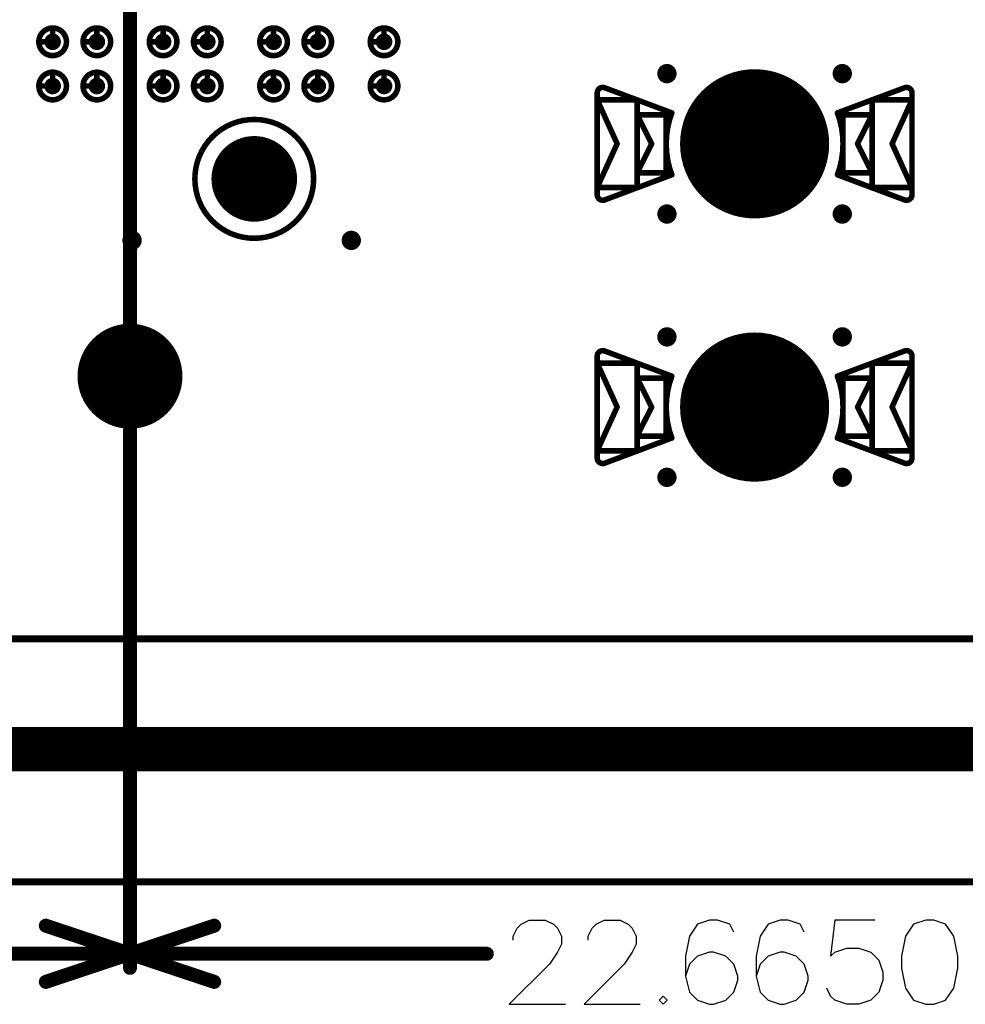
# Model space of a CAD drawing. Header units: millimetres. Extents: x 62 to 363, y 42 to 391.
# Tile 138 of 216: x 314 to 331, y 72 to 89. Entities that reach past the tile are written whole.
import ezdxf

# ---------------------------------------------------------------- set-up
doc = ezdxf.new("R2010")
doc.units = ezdxf.units.MM
for name, color, linetype in [('Mechanical1', 6, 'Continuous'), ('Mechanical8', 56, 'Continuous'), ('PadHoleLayer', 156, 'Continuous'), ('ViaHoleLayer', 16, 'Continuous')]:
    doc.layers.add(name, color=color, linetype=linetype)

# ---------------------------------------------------------------- blocks, each defined once
blk = doc.blocks.new('SAMTEC_SEAM8_40_S02_0_S_10_2_GP_K_HP_1862')
at = {"layer": 'Mechanical8'}
for points, const_width in [([(-15.35, 1.4, 1), (-15.85, 1.4, 1)], 0.1), ([(-15.625, 1.65, 1), (-15.575, 1.65, 1)], 0.05), ([(-14.55, 1.4, 1), (-15.05, 1.4, 1)], 0.1), ([(-14.825, 1.65, 1), (-14.775, 1.65, 1)], 0.05), ([(-15.875, 1.4, 1), (-15.825, 1.4, 1)], 0.05), ([(-15.625, 1.4, 1), (-15.575, 1.4, 1)], 0.05), ([(-15.625, 1.4, 1), (-15.575, 1.4, 1)], 0.05), ([(-15.375, 1.4, 1), (-15.325, 1.4, 1)], 0.05), ([(-15.375, 1.4, 1), (-15.325, 1.4, 1)], 0.05), ([(-15.075, 1.4, 1), (-15.025, 1.4, 1)], 0.05), ([(-14.825, 1.4, 1), (-14.775, 1.4, 1)], 0.05), ([(-14.825, 1.4, 1), (-14.775, 1.4, 1)], 0.05), ([(-14.575, 1.4, 1), (-14.525, 1.4, 1)], 0.05), ([(-14.575, 1.4, 1), (-14.525, 1.4, 1)], 0.05), ([(-19.95, 0, 1), (-21.75, 0, 1)], 0.1), ([(-15.35, 0.6, 1), (-15.85, 0.6, 1)], 0.1), ([(-15.625, 0.85, 1), (-15.575, 0.85, 1)], 0.05), ([(-14.55, 0.6, 1), (-15.05, 0.6, 1)], 0.1), ([(-14.825, 0.85, 1), (-14.775, 0.85, 1)], 0.05), ([(-20.875, 0.5, 1), (-20.825, 0.5, 1)], 0.05), ([(-15.875, 0.6, 1), (-15.825, 0.6, 1)], 0.05), ([(-15.625, 0.6, 1), (-15.575, 0.6, 1)], 0.05), ([(-15.625, 0.6, 1), (-15.575, 0.6, 1)], 0.05), ([(-15.375, 0.6, 1), (-15.325, 0.6, 1)], 0.05), ([(-15.375, 0.6, 1), (-15.325, 0.6, 1)], 0.05), ([(-15.075, 0.6, 1), (-15.025, 0.6, 1)], 0.05), ([(-14.825, 0.6, 1), (-14.775, 0.6, 1)], 0.05), ([(-14.825, 0.6, 1), (-14.775, 0.6, 1)], 0.05), ([(-14.575, 0.6, 1), (-14.525, 0.6, 1)], 0.05), ([(-14.575, 0.6, 1), (-14.525, 0.6, 1)], 0.05), ([(-21.775, 0, 1), (-21.725, 0, 1)], 0.05), ([(-21.375, 0, 1), (-21.325, 0, 1)], 0.05), ([(-20.875, 0, 1), (-20.825, 0, 1)], 0.05), ([(-20.875, 0, 1), (-20.825, 0, 1)], 0.05), ([(-20.875, 0, 1), (-20.825, 0, 1)], 0.05), ([(-20.875, 0, 1), (-20.825, 0, 1)], 0.05), ([(-20.375, 0, 1), (-20.325, 0, 1)], 0.05), ([(-19.975, 0, 1), (-19.925, 0, 1)], 0.05), ([(-15.35, -0.6, 1), (-15.85, -0.6, 1)], 0.1), ([(-15.625, -0.35, 1), (-15.575, -0.35, 1)], 0.05), ([(-14.55, -0.6, 1), (-15.05, -0.6, 1)], 0.1), ([(-14.825, -0.35, 1), (-14.775, -0.35, 1)], 0.05), ([(-20.875, -0.5, 1), (-20.825, -0.5, 1)], 0.05), ([(-15.875, -0.6, 1), (-15.825, -0.6, 1)], 0.05), ([(-15.625, -0.6, 1), (-15.575, -0.6, 1)], 0.05), ([(-15.625, -0.6, 1), (-15.575, -0.6, 1)], 0.05), ([(-15.375, -0.6, 1), (-15.325, -0.6, 1)], 0.05), ([(-15.375, -0.6, 1), (-15.325, -0.6, 1)], 0.05), ([(-15.075, -0.6, 1), (-15.025, -0.6, 1)], 0.05), ([(-14.825, -0.6, 1), (-14.775, -0.6, 1)], 0.05), ([(-14.825, -0.6, 1), (-14.775, -0.6, 1)], 0.05), ([(-14.575, -0.6, 1), (-14.525, -0.6, 1)], 0.05), ([(-14.575, -0.6, 1), (-14.525, -0.6, 1)], 0.05), ([(-16.205, -2.25, 1), (-18.355, -2.25, 1)], 0.1), ([(-15.35, -1.4, 1), (-15.85, -1.4, 1)], 0.1), ([(-15.625, -1.15, 1), (-15.575, -1.15, 1)], 0.05), ([(-14.55, -1.4, 1), (-15.05, -1.4, 1)], 0.1), ([(-14.825, -1.15, 1), (-14.775, -1.15, 1)], 0.05), ([(-15.875, -1.4, 1), (-15.825, -1.4, 1)], 0.05), ([(-15.625, -1.4, 1), (-15.575, -1.4, 1)], 0.05), ([(-15.625, -1.4, 1), (-15.575, -1.4, 1)], 0.05), ([(-15.375, -1.4, 1), (-15.325, -1.4, 1)], 0.05), ([(-15.375, -1.4, 1), (-15.325, -1.4, 1)], 0.05), ([(-15.075, -1.4, 1), (-15.025, -1.4, 1)], 0.05), ([(-14.825, -1.4, 1), (-14.775, -1.4, 1)], 0.05), ([(-14.825, -1.4, 1), (-14.775, -1.4, 1)], 0.05), ([(-14.575, -1.4, 1), (-14.525, -1.4, 1)], 0.05), ([(-14.575, -1.4, 1), (-14.525, -1.4, 1)], 0.05), ([(-16.555, -2.25, 1), (-18.005, -2.25, 1)], 0.1), ([(-17.305, -1.75, 1), (-17.255, -1.75, 1)], 0.05), ([(-18.38, -2.25, 1), (-18.33, -2.25, 1)], 0.05), ([(-18.03, -2.25, 1), (-17.98, -2.25, 1)], 0.05), ([(-17.805, -2.25, 1), (-17.755, -2.25, 1)], 0.05), ([(-17.305, -2.25, 1), (-17.255, -2.25, 1)], 0.05), ([(-17.305, -2.25, 1), (-17.255, -2.25, 1)], 0.05), ([(-17.305, -2.25, 1), (-17.255, -2.25, 1)], 0.05), ([(-17.305, -2.25, 1), (-17.255, -2.25, 1)], 0.05), ([(-16.805, -2.25, 1), (-16.755, -2.25, 1)], 0.05), ([(-16.58, -2.25, 1), (-16.53, -2.25, 1)], 0.05), ([(-16.23, -2.25, 1), (-16.18, -2.25, 1)], 0.05), ([(-15.35, -2.6, 1), (-15.85, -2.6, 1)], 0.1), ([(-15.625, -2.35, 1), (-15.575, -2.35, 1)], 0.05), ([(-14.55, -2.6, 1), (-15.05, -2.6, 1)], 0.1), ([(-14.825, -2.35, 1), (-14.775, -2.35, 1)], 0.05), ([(-15.875, -2.6, 1), (-15.825, -2.6, 1)], 0.05), ([(-15.625, -2.6, 1), (-15.575, -2.6, 1)], 0.05), ([(-15.625, -2.6, 1), (-15.575, -2.6, 1)], 0.05), ([(-15.375, -2.6, 1), (-15.325, -2.6, 1)], 0.05), ([(-15.375, -2.6, 1), (-15.325, -2.6, 1)], 0.05), ([(-15.075, -2.6, 1), (-15.025, -2.6, 1)], 0.05), ([(-14.825, -2.6, 1), (-14.775, -2.6, 1)], 0.05), ([(-14.825, -2.6, 1), (-14.775, -2.6, 1)], 0.05), ([(-14.575, -2.6, 1), (-14.525, -2.6, 1)], 0.05), ([(-14.575, -2.6, 1), (-14.525, -2.6, 1)], 0.05), ([(-17.305, -2.75, 1), (-17.255, -2.75, 1)], 0.05), ([(-15.35, -3.4, 1), (-15.85, -3.4, 1)], 0.1), ([(-15.625, -3.15, 1), (-15.575, -3.15, 1)], 0.05), ([(-14.55, -3.4, 1), (-15.05, -3.4, 1)], 0.1), ([(-14.825, -3.15, 1), (-14.775, -3.15, 1)], 0.05), ([(-15.875, -3.4, 1), (-15.825, -3.4, 1)], 0.05), ([(-15.625, -3.4, 1), (-15.575, -3.4, 1)], 0.05), ([(-15.625, -3.4, 1), (-15.575, -3.4, 1)], 0.05), ([(-15.375, -3.4, 1), (-15.325, -3.4, 1)], 0.05), ([(-15.375, -3.4, 1), (-15.325, -3.4, 1)], 0.05), ([(-15.075, -3.4, 1), (-15.025, -3.4, 1)], 0.05), ([(-14.825, -3.4, 1), (-14.775, -3.4, 1)], 0.05), ([(-14.825, -3.4, 1), (-14.775, -3.4, 1)], 0.05), ([(-14.575, -3.4, 1), (-14.525, -3.4, 1)], 0.05), ([(-14.575, -3.4, 1), (-14.525, -3.4, 1)], 0.05), ([(-15.35, -4.6, 1), (-15.85, -4.6, 1)], 0.1), ([(-15.625, -4.35, 1), (-15.575, -4.35, 1)], 0.05), ([(-14.55, -4.6, 1), (-15.05, -4.6, 1)], 0.1), ([(-14.825, -4.35, 1), (-14.775, -4.35, 1)], 0.05), ([(-15.875, -4.6, 1), (-15.825, -4.6, 1)], 0.05), ([(-15.625, -4.6, 1), (-15.575, -4.6, 1)], 0.05), ([(-15.625, -4.6, 1), (-15.575, -4.6, 1)], 0.05), ([(-15.375, -4.6, 1), (-15.325, -4.6, 1)], 0.05), ([(-15.375, -4.6, 1), (-15.325, -4.6, 1)], 0.05), ([(-15.075, -4.6, 1), (-15.025, -4.6, 1)], 0.05), ([(-14.825, -4.6, 1), (-14.775, -4.6, 1)], 0.05), ([(-14.825, -4.6, 1), (-14.775, -4.6, 1)], 0.05), ([(-14.575, -4.6, 1), (-14.525, -4.6, 1)], 0.05), ([(-14.575, -4.6, 1), (-14.525, -4.6, 1)], 0.05)]:
    blk.add_lwpolyline(points, format="xyb", close=True, dxfattribs=dict(at, const_width=const_width))
at = {"layer": 'Mechanical8', "const_width": 0.1}
for points in [[(-15.6, 1.65), (-15.6, 1.4)], [(-14.8, 1.65), (-14.8, 1.4)], [(-15.6, 1.4), (-15.35, 1.4)], [(-14.8, 1.4), (-14.55, 1.4)], [(-15.6, 0.85), (-15.6, 0.6)], [(-14.8, 0.85), (-14.8, 0.6)], [(-20.85, 0.5), (-20.85, 0)], [(-15.6, 0.6), (-15.35, 0.6)], [(-14.8, 0.6), (-14.55, 0.6)], [(-21.35, 0), (-20.85, 0)], [(-20.85, 0), (-20.35, 0)], [(-20.85, 0), (-20.85, -0.5)], [(-15.6, -0.35), (-15.6, -0.6)], [(-14.8, -0.35), (-14.8, -0.6)], [(-15.6, -0.6), (-15.35, -0.6)], [(-14.8, -0.6), (-14.55, -0.6)], [(-15.6, -1.15), (-15.6, -1.4)], [(-14.8, -1.15), (-14.8, -1.4)], [(-15.6, -1.4), (-15.35, -1.4)], [(-14.8, -1.4), (-14.55, -1.4)], [(-17.28, -1.75), (-17.28, -2.25)], [(-17.78, -2.25), (-17.28, -2.25)], [(-17.28, -2.25), (-17.28, -2.75)], [(-17.28, -2.25), (-16.78, -2.25)], [(-15.6, -2.35), (-15.6, -2.6)], [(-14.8, -2.35), (-14.8, -2.6)], [(-15.6, -2.6), (-15.35, -2.6)], [(-14.8, -2.6), (-14.55, -2.6)], [(-15.6, -3.15), (-15.6, -3.4)], [(-14.8, -3.15), (-14.8, -3.4)], [(-15.6, -3.4), (-15.35, -3.4)], [(-14.8, -3.4), (-14.55, -3.4)], [(-15.6, -4.35), (-15.6, -4.6)], [(-14.8, -4.35), (-14.8, -4.6)], [(-15.6, -4.6), (-15.35, -4.6)], [(-14.8, -4.6), (-14.55, -4.6)]]:
    blk.add_lwpolyline(points, dxfattribs=at)
at = {"layer": 'PadHoleLayer'}
for points, const_width in [([(-15.675, 1.4, 1), (-15.525, 1.4, 1)], 0.15), ([(-14.875, 1.4, 1), (-14.725, 1.4, 1)], 0.15), ([(-21.3, 0, 1), (-20.4, 0, 1)], 0.9), ([(-15.675, 0.6, 1), (-15.525, 0.6, 1)], 0.15), ([(-14.875, 0.6, 1), (-14.725, 0.6, 1)], 0.15), ([(-15.675, -0.6, 1), (-15.525, -0.6, 1)], 0.15), ([(-14.875, -0.6, 1), (-14.725, -0.6, 1)], 0.15), ([(-15.675, -1.4, 1), (-15.525, -1.4, 1)], 0.15), ([(-14.875, -1.4, 1), (-14.725, -1.4, 1)], 0.15), ([(-17.642, -2.25, 1), (-16.917, -2.25, 1)], 0.725), ([(-15.675, -2.6, 1), (-15.525, -2.6, 1)], 0.15), ([(-14.875, -2.6, 1), (-14.725, -2.6, 1)], 0.15), ([(-15.675, -3.4, 1), (-15.525, -3.4, 1)], 0.15), ([(-14.875, -3.4, 1), (-14.725, -3.4, 1)], 0.15), ([(-15.675, -4.6, 1), (-15.525, -4.6, 1)], 0.15), ([(-14.875, -4.6, 1), (-14.725, -4.6, 1)], 0.15)]:
    blk.add_lwpolyline(points, format="xyb", close=True, dxfattribs=dict(at, const_width=const_width))
blk = doc.blocks.new('HARWIN_S9121_45R_1865')
at = {"layer": 'Mechanical8'}
for points, const_width in [([(1.3, 0, 1), (-1.3, 0, 1)], 0.1), ([(-2.875, 0.921, 1), (-2.825, 0.921, 1)], 0.05), ([(-2.875, 0.921, 1), (-2.825, 0.921, 1)], 0.05), ([(-2.74, 1.015, 1), (-2.69, 1.015, 1)], 0.05), ([(-2.74, 1.015, 1), (-2.69, 1.015, 1)], 0.05), ([(2.69, 1.015, 1), (2.74, 1.015, 1)], 0.05), ([(2.69, 1.015, 1), (2.74, 1.015, 1)], 0.05), ([(2.825, 0.921, 1), (2.875, 0.921, 1)], 0.05), ([(2.825, 0.921, 1), (2.875, 0.921, 1)], 0.05), ([(-2.875, 0.791, 1), (-2.825, 0.791, 1)], 0.05), ([(-2.875, 0.791, 1), (-2.825, 0.791, 1)], 0.05), ([(-2.875, 0.791, 1), (-2.825, 0.791, 1)], 0.05), ([(-2.152, 0.791, 1), (-2.102, 0.791, 1)], 0.05), ([(-2.152, 0.791, 1), (-2.102, 0.791, 1)], 0.05), ([(2.103, 0.791, 1), (2.153, 0.791, 1)], 0.05), ([(2.103, 0.791, 1), (2.153, 0.791, 1)], 0.05), ([(2.825, 0.791, 1), (2.875, 0.791, 1)], 0.05), ([(2.825, 0.791, 1), (2.875, 0.791, 1)], 0.05), ([(2.825, 0.791, 1), (2.875, 0.791, 1)], 0.05), ([(-2.152, 0.525, 1), (-2.102, 0.525, 1)], 0.05), ([(-2.152, 0.525, 1), (-2.102, 0.525, 1)], 0.05), ([(-2.152, 0.525, 1), (-2.102, 0.525, 1)], 0.05), ([(-1.625, 0.525, 1), (-1.575, 0.525, 1)], 0.05), ([(-1.625, 0.525, 1), (-1.575, 0.525, 1)], 0.05), ([(-1.524, 0.56, 1), (-1.474, 0.56, 1)], 0.05), ([(-1.524, 0.56, 1), (-1.474, 0.56, 1)], 0.05), ([(-0.025, 0.5, 1), (0.025, 0.5, 1)], 0.05), ([(-0.025, 0.5, 1), (0.025, 0.5, 1)], 0.05), ([(1.474, 0.56, 1), (1.524, 0.56, 1)], 0.05), ([(1.474, 0.56, 1), (1.524, 0.56, 1)], 0.05), ([(1.575, 0.525, 1), (1.625, 0.525, 1)], 0.05), ([(1.575, 0.525, 1), (1.625, 0.525, 1)], 0.05), ([(2.103, 0.525, 1), (2.153, 0.525, 1)], 0.05), ([(2.103, 0.525, 1), (2.153, 0.525, 1)], 0.05), ([(2.103, 0.525, 1), (2.153, 0.525, 1)], 0.05), ([(-2.514, -0.002, 1), (-2.464, -0.002, 1)], 0.05), ([(-2.514, -0.002, 1), (-2.464, -0.002, 1)], 0.05), ([(-1.889, 0, 1), (-1.839, 0, 1)], 0.05), ([(-1.889, 0, 1), (-1.839, 0, 1)], 0.05), ([(-1.325, 0, 1), (-1.275, 0, 1)], 0.05), ([(-0.525, 0, 1), (-0.475, 0, 1)], 0.05), ([(-0.525, 0, 1), (-0.475, 0, 1)], 0.05), ([(-0.025, 0, 1), (0.025, 0, 1)], 0.05), ([(-0.025, 0, 1), (0.025, 0, 1)], 0.05), ([(-0.025, 0, 1), (0.025, 0, 1)], 0.05), ([(-0.025, 0, 1), (0.025, 0, 1)], 0.05), ([(-0.025, 0, 1), (0.025, 0, 1)], 0.05), ([(-0.025, 0, 1), (0.025, 0, 1)], 0.05), ([(-0.025, 0, 1), (0.025, 0, 1)], 0.05), ([(-0.025, 0, 1), (0.025, 0, 1)], 0.05), ([(0.475, 0, 1), (0.525, 0, 1)], 0.05), ([(0.475, 0, 1), (0.525, 0, 1)], 0.05), ([(1.275, 0, 1), (1.325, 0, 1)], 0.05), ([(1.839, 0, 1), (1.889, 0, 1)], 0.05), ([(1.839, 0, 1), (1.889, 0, 1)], 0.05), ([(2.464, -0.002, 1), (2.514, -0.002, 1)], 0.05), ([(2.464, -0.002, 1), (2.514, -0.002, 1)], 0.05), ([(-2.152, -0.525, 1), (-2.102, -0.525, 1)], 0.05), ([(-2.152, -0.525, 1), (-2.102, -0.525, 1)], 0.05), ([(-2.152, -0.525, 1), (-2.102, -0.525, 1)], 0.05), ([(-1.625, -0.525, 1), (-1.575, -0.525, 1)], 0.05), ([(-1.625, -0.525, 1), (-1.575, -0.525, 1)], 0.05), ([(-1.524, -0.56, 1), (-1.474, -0.56, 1)], 0.05), ([(-1.524, -0.56, 1), (-1.474, -0.56, 1)], 0.05), ([(-0.025, -0.5, 1), (0.025, -0.5, 1)], 0.05), ([(-0.025, -0.5, 1), (0.025, -0.5, 1)], 0.05), ([(1.474, -0.56, 1), (1.524, -0.56, 1)], 0.05), ([(1.474, -0.56, 1), (1.524, -0.56, 1)], 0.05), ([(1.575, -0.525, 1), (1.625, -0.525, 1)], 0.05), ([(1.575, -0.525, 1), (1.625, -0.525, 1)], 0.05), ([(2.103, -0.525, 1), (2.153, -0.525, 1)], 0.05), ([(2.103, -0.525, 1), (2.153, -0.525, 1)], 0.05), ([(2.103, -0.525, 1), (2.153, -0.525, 1)], 0.05), ([(-2.875, -0.795, 1), (-2.825, -0.795, 1)], 0.05), ([(-2.875, -0.795, 1), (-2.825, -0.795, 1)], 0.05), ([(-2.875, -0.795, 1), (-2.825, -0.795, 1)], 0.05), ([(-2.875, -0.921, 1), (-2.825, -0.921, 1)], 0.05), ([(-2.875, -0.921, 1), (-2.825, -0.921, 1)], 0.05), ([(-2.152, -0.795, 1), (-2.102, -0.795, 1)], 0.05), ([(-2.152, -0.795, 1), (-2.102, -0.795, 1)], 0.05), ([(2.103, -0.795, 1), (2.153, -0.795, 1)], 0.05), ([(2.103, -0.795, 1), (2.153, -0.795, 1)], 0.05), ([(2.825, -0.795, 1), (2.875, -0.795, 1)], 0.05), ([(2.825, -0.795, 1), (2.875, -0.795, 1)], 0.05), ([(2.825, -0.795, 1), (2.875, -0.795, 1)], 0.05), ([(2.825, -0.921, 1), (2.875, -0.921, 1)], 0.05), ([(2.825, -0.921, 1), (2.875, -0.921, 1)], 0.05), ([(-2.74, -1.015, 1), (-2.69, -1.015, 1)], 0.05), ([(-2.74, -1.015, 1), (-2.69, -1.015, 1)], 0.05), ([(2.69, -1.015, 1), (2.74, -1.015, 1)], 0.05), ([(2.69, -1.015, 1), (2.74, -1.015, 1)], 0.05)]:
    blk.add_lwpolyline(points, format="xyb", close=True, dxfattribs=dict(at, const_width=const_width))
at = {"layer": 'Mechanical8', "const_width": 0.1}
for points in [[(-2.85, 0.921, -0.523343), (-2.715, 1.015)], [(2.715, 1.015, -0.523343), (2.85, 0.921)], [(-1.499, -0.56, -0.180829), (-1.499, 0.56)], [(1.499, 0.56, -0.180829), (1.499, -0.56)], [(-2.715, -1.015, -0.523343), (-2.85, -0.921)], [(2.85, -0.921, -0.523343), (2.715, -1.015)]]:
    blk.add_lwpolyline(points, format="xyb", dxfattribs=at)
for points in [[(-2.85, 0.921), (-2.85, -0.921)], [(-1.499, 0.56), (-2.715, 1.015)], [(2.715, 1.015), (1.499, 0.56)], [(2.85, 0.921), (2.85, -0.921)], [(-2.85, 0.791), (-2.85, -0.795)], [(-2.489, -0.002), (-2.85, 0.791)], [(-2.127, 0.791), (-2.85, 0.791)], [(-2.127, 0.791), (-2.127, -0.795)], [(2.128, 0.791), (2.128, -0.795)], [(2.85, 0.791), (2.128, 0.791)], [(2.85, 0.791), (2.489, -0.002)], [(2.85, 0.791), (2.85, -0.795)], [(-2.127, 0.525), (-2.127, -0.525)], [(-1.864, 0), (-2.127, 0.525)], [(-1.6, 0.525), (-2.127, 0.525)], [(-1.6, 0.525), (-1.6, -0.525)], [(0, 0.5), (0, 0)], [(0, 0.5), (0, 0)], [(1.6, 0.525), (1.6, -0.525)], [(2.128, 0.525), (1.6, 0.525)], [(2.128, 0.525), (1.864, 0)], [(2.128, 0.525), (2.128, -0.525)], [(-2.489, -0.002), (-2.85, -0.795)], [(-1.864, 0), (-2.127, -0.525)], [(0, 0), (-0.5, 0)], [(0, 0), (-0.5, 0)], [(0, 0), (0, -0.5)], [(0, 0), (0, -0.5)], [(0.5, 0), (0, 0)], [(0.5, 0), (0, 0)], [(2.128, -0.525), (1.864, 0)], [(2.85, -0.795), (2.489, -0.002)], [(-1.499, -0.56), (-2.715, -1.015)], [(-1.6, -0.525), (-2.127, -0.525)], [(2.715, -1.015), (1.499, -0.56)], [(2.128, -0.525), (1.6, -0.525)], [(-2.127, -0.795), (-2.85, -0.795)], [(2.85, -0.795), (2.128, -0.795)]]:
    blk.add_lwpolyline(points, dxfattribs=at)
at = {"layer": 'PadHoleLayer', "const_width": 1.3}
blk.add_lwpolyline([(-0.65, 0, 1), (0.65, 0, 1)], format="xyb", close=True, dxfattribs=at)
blk = doc.blocks.new('HARWIN_S9121_45R_1867')
at = {"layer": 'Mechanical8'}
for points, const_width in [([(1.3, 0, 1), (-1.3, 0, 1)], 0.1), ([(-2.875, 0.921, 1), (-2.825, 0.921, 1)], 0.05), ([(-2.875, 0.921, 1), (-2.825, 0.921, 1)], 0.05), ([(-2.74, 1.015, 1), (-2.69, 1.015, 1)], 0.05), ([(-2.74, 1.015, 1), (-2.69, 1.015, 1)], 0.05), ([(2.69, 1.015, 1), (2.74, 1.015, 1)], 0.05), ([(2.69, 1.015, 1), (2.74, 1.015, 1)], 0.05), ([(2.825, 0.921, 1), (2.875, 0.921, 1)], 0.05), ([(2.825, 0.921, 1), (2.875, 0.921, 1)], 0.05), ([(-2.875, 0.791, 1), (-2.825, 0.791, 1)], 0.05), ([(-2.875, 0.791, 1), (-2.825, 0.791, 1)], 0.05), ([(-2.875, 0.791, 1), (-2.825, 0.791, 1)], 0.05), ([(-2.152, 0.791, 1), (-2.102, 0.791, 1)], 0.05), ([(-2.152, 0.791, 1), (-2.102, 0.791, 1)], 0.05), ([(2.103, 0.791, 1), (2.153, 0.791, 1)], 0.05), ([(2.103, 0.791, 1), (2.153, 0.791, 1)], 0.05), ([(2.825, 0.791, 1), (2.875, 0.791, 1)], 0.05), ([(2.825, 0.791, 1), (2.875, 0.791, 1)], 0.05), ([(2.825, 0.791, 1), (2.875, 0.791, 1)], 0.05), ([(-2.152, 0.525, 1), (-2.102, 0.525, 1)], 0.05), ([(-2.152, 0.525, 1), (-2.102, 0.525, 1)], 0.05), ([(-2.152, 0.525, 1), (-2.102, 0.525, 1)], 0.05), ([(-1.625, 0.525, 1), (-1.575, 0.525, 1)], 0.05), ([(-1.625, 0.525, 1), (-1.575, 0.525, 1)], 0.05), ([(-1.524, 0.56, 1), (-1.474, 0.56, 1)], 0.05), ([(-1.524, 0.56, 1), (-1.474, 0.56, 1)], 0.05), ([(-0.025, 0.5, 1), (0.025, 0.5, 1)], 0.05), ([(-0.025, 0.5, 1), (0.025, 0.5, 1)], 0.05), ([(1.474, 0.56, 1), (1.524, 0.56, 1)], 0.05), ([(1.474, 0.56, 1), (1.524, 0.56, 1)], 0.05), ([(1.575, 0.525, 1), (1.625, 0.525, 1)], 0.05), ([(1.575, 0.525, 1), (1.625, 0.525, 1)], 0.05), ([(2.103, 0.525, 1), (2.153, 0.525, 1)], 0.05), ([(2.103, 0.525, 1), (2.153, 0.525, 1)], 0.05), ([(2.103, 0.525, 1), (2.153, 0.525, 1)], 0.05), ([(-2.514, -0.002, 1), (-2.464, -0.002, 1)], 0.05), ([(-2.514, -0.002, 1), (-2.464, -0.002, 1)], 0.05), ([(-1.889, 0, 1), (-1.839, 0, 1)], 0.05), ([(-1.889, 0, 1), (-1.839, 0, 1)], 0.05), ([(-1.325, 0, 1), (-1.275, 0, 1)], 0.05), ([(-0.525, 0, 1), (-0.475, 0, 1)], 0.05), ([(-0.525, 0, 1), (-0.475, 0, 1)], 0.05), ([(-0.025, 0, 1), (0.025, 0, 1)], 0.05), ([(-0.025, 0, 1), (0.025, 0, 1)], 0.05), ([(-0.025, 0, 1), (0.025, 0, 1)], 0.05), ([(-0.025, 0, 1), (0.025, 0, 1)], 0.05), ([(-0.025, 0, 1), (0.025, 0, 1)], 0.05), ([(-0.025, 0, 1), (0.025, 0, 1)], 0.05), ([(-0.025, 0, 1), (0.025, 0, 1)], 0.05), ([(-0.025, 0, 1), (0.025, 0, 1)], 0.05), ([(0.475, 0, 1), (0.525, 0, 1)], 0.05), ([(0.475, 0, 1), (0.525, 0, 1)], 0.05), ([(1.275, 0, 1), (1.325, 0, 1)], 0.05), ([(1.839, 0, 1), (1.889, 0, 1)], 0.05), ([(1.839, 0, 1), (1.889, 0, 1)], 0.05), ([(2.464, -0.002, 1), (2.514, -0.002, 1)], 0.05), ([(2.464, -0.002, 1), (2.514, -0.002, 1)], 0.05), ([(-2.152, -0.525, 1), (-2.102, -0.525, 1)], 0.05), ([(-2.152, -0.525, 1), (-2.102, -0.525, 1)], 0.05), ([(-2.152, -0.525, 1), (-2.102, -0.525, 1)], 0.05), ([(-1.625, -0.525, 1), (-1.575, -0.525, 1)], 0.05), ([(-1.625, -0.525, 1), (-1.575, -0.525, 1)], 0.05), ([(-1.524, -0.56, 1), (-1.474, -0.56, 1)], 0.05), ([(-1.524, -0.56, 1), (-1.474, -0.56, 1)], 0.05), ([(-0.025, -0.5, 1), (0.025, -0.5, 1)], 0.05), ([(-0.025, -0.5, 1), (0.025, -0.5, 1)], 0.05), ([(1.474, -0.56, 1), (1.524, -0.56, 1)], 0.05), ([(1.474, -0.56, 1), (1.524, -0.56, 1)], 0.05), ([(1.575, -0.525, 1), (1.625, -0.525, 1)], 0.05), ([(1.575, -0.525, 1), (1.625, -0.525, 1)], 0.05), ([(2.103, -0.525, 1), (2.153, -0.525, 1)], 0.05), ([(2.103, -0.525, 1), (2.153, -0.525, 1)], 0.05), ([(2.103, -0.525, 1), (2.153, -0.525, 1)], 0.05), ([(-2.875, -0.795, 1), (-2.825, -0.795, 1)], 0.05), ([(-2.875, -0.795, 1), (-2.825, -0.795, 1)], 0.05), ([(-2.875, -0.795, 1), (-2.825, -0.795, 1)], 0.05), ([(-2.875, -0.921, 1), (-2.825, -0.921, 1)], 0.05), ([(-2.875, -0.921, 1), (-2.825, -0.921, 1)], 0.05), ([(-2.152, -0.795, 1), (-2.102, -0.795, 1)], 0.05), ([(-2.152, -0.795, 1), (-2.102, -0.795, 1)], 0.05), ([(2.103, -0.795, 1), (2.153, -0.795, 1)], 0.05), ([(2.103, -0.795, 1), (2.153, -0.795, 1)], 0.05), ([(2.825, -0.795, 1), (2.875, -0.795, 1)], 0.05), ([(2.825, -0.795, 1), (2.875, -0.795, 1)], 0.05), ([(2.825, -0.795, 1), (2.875, -0.795, 1)], 0.05), ([(2.825, -0.921, 1), (2.875, -0.921, 1)], 0.05), ([(2.825, -0.921, 1), (2.875, -0.921, 1)], 0.05), ([(-2.74, -1.015, 1), (-2.69, -1.015, 1)], 0.05), ([(-2.74, -1.015, 1), (-2.69, -1.015, 1)], 0.05), ([(2.69, -1.015, 1), (2.74, -1.015, 1)], 0.05), ([(2.69, -1.015, 1), (2.74, -1.015, 1)], 0.05)]:
    blk.add_lwpolyline(points, format="xyb", close=True, dxfattribs=dict(at, const_width=const_width))
at = {"layer": 'Mechanical8', "const_width": 0.1}
for points in [[(-2.85, 0.921, -0.523343), (-2.715, 1.015)], [(2.715, 1.015, -0.523343), (2.85, 0.921)], [(-1.499, -0.56, -0.180829), (-1.499, 0.56)], [(1.499, 0.56, -0.180829), (1.499, -0.56)], [(-2.715, -1.015, -0.523343), (-2.85, -0.921)], [(2.85, -0.921, -0.523343), (2.715, -1.015)]]:
    blk.add_lwpolyline(points, format="xyb", dxfattribs=at)
for points in [[(-2.85, 0.921), (-2.85, -0.921)], [(-1.499, 0.56), (-2.715, 1.015)], [(2.715, 1.015), (1.499, 0.56)], [(2.85, 0.921), (2.85, -0.921)], [(-2.85, 0.791), (-2.85, -0.795)], [(-2.489, -0.002), (-2.85, 0.791)], [(-2.127, 0.791), (-2.85, 0.791)], [(-2.127, 0.791), (-2.127, -0.795)], [(2.128, 0.791), (2.128, -0.795)], [(2.85, 0.791), (2.128, 0.791)], [(2.85, 0.791), (2.489, -0.002)], [(2.85, 0.791), (2.85, -0.795)], [(-2.127, 0.525), (-2.127, -0.525)], [(-1.864, 0), (-2.127, 0.525)], [(-1.6, 0.525), (-2.127, 0.525)], [(-1.6, 0.525), (-1.6, -0.525)], [(0, 0.5), (0, 0)], [(0, 0.5), (0, 0)], [(1.6, 0.525), (1.6, -0.525)], [(2.128, 0.525), (1.6, 0.525)], [(2.128, 0.525), (1.864, 0)], [(2.128, 0.525), (2.128, -0.525)], [(-2.489, -0.002), (-2.85, -0.795)], [(-1.864, 0), (-2.127, -0.525)], [(0, 0), (-0.5, 0)], [(0, 0), (-0.5, 0)], [(0, 0), (0, -0.5)], [(0, 0), (0, -0.5)], [(0.5, 0), (0, 0)], [(0.5, 0), (0, 0)], [(2.128, -0.525), (1.864, 0)], [(2.85, -0.795), (2.489, -0.002)], [(-1.499, -0.56), (-2.715, -1.015)], [(-1.6, -0.525), (-2.127, -0.525)], [(2.715, -1.015), (1.499, -0.56)], [(2.128, -0.525), (1.6, -0.525)], [(-2.127, -0.795), (-2.85, -0.795)], [(2.85, -0.795), (2.128, -0.795)]]:
    blk.add_lwpolyline(points, dxfattribs=at)
at = {"layer": 'PadHoleLayer', "const_width": 1.3}
blk.add_lwpolyline([(-0.65, 0, 1), (0.65, 0, 1)], format="xyb", close=True, dxfattribs=at)

msp = doc.modelspace()

# ---------------------------------------------------------------- linework, layer by layer
at = {"layer": 'Mechanical1', "const_width": 0.8}
msp.add_lwpolyline([(76.2, 76.2), (352.2, 76.2)], dxfattribs=at)
at = {"layer": 'Mechanical8'}
for p, q in [((323.277, 73.037), (323.422, 73.109)), ((323.422, 73.109), (323.712, 73.109)), ((323.712, 73.109), (323.857, 73.037)), ((324.634, 73.037), (324.779, 73.109)), ((324.779, 73.109), (325.069, 73.109)), ((325.069, 73.109), (325.214, 73.037)), ((326.687, 73.109), (326.469, 73.037)), ((326.832, 73.109), (326.687, 73.109)), ((327.05, 73.037), (326.832, 73.109)), ((327.964, 73.109), (327.746, 73.037)), ((328.109, 73.109), (327.964, 73.109)), ((328.327, 73.037), (328.109, 73.109)), ((328.951, 73.109), (328.878, 72.456)), ((329.676, 73.109), (328.951, 73.109)), ((330.598, 73.109), (330.38, 73.037)), ((330.743, 73.109), (330.598, 73.109)), ((330.96, 73.037), (330.743, 73.109)), ((323.132, 72.819), (323.204, 72.964)), ((323.204, 72.964), (323.277, 73.037)), ((323.857, 73.037), (323.93, 72.964)), ((323.93, 72.964), (324.002, 72.819)), ((324.488, 72.819), (324.561, 72.964)), ((324.561, 72.964), (324.634, 73.037)), ((325.214, 73.037), (325.287, 72.964)), ((325.287, 72.964), (325.359, 72.819)), ((326.469, 73.037), (326.324, 72.819)), ((327.122, 72.892), (327.05, 73.037)), ((327.746, 73.037), (327.601, 72.819)), ((328.399, 72.892), (328.327, 73.037)), ((330.38, 73.037), (330.235, 72.819)), ((331.106, 72.819), (330.96, 73.037)), ((323.132, 72.747), (323.132, 72.819)), ((324.002, 72.819), (324.002, 72.674)), ((324.488, 72.747), (324.488, 72.819)), ((325.359, 72.819), (325.359, 72.674)), ((326.324, 72.819), (326.252, 72.456)), ((327.601, 72.819), (327.529, 72.456)), ((330.235, 72.819), (330.162, 72.456)), ((331.178, 72.456), (331.106, 72.819)), ((323.93, 72.529), (323.785, 72.311)), ((324.002, 72.674), (323.93, 72.529)), ((325.287, 72.529), (325.141, 72.311)), ((325.359, 72.674), (325.287, 72.529)), ((326.687, 72.529), (326.469, 72.456)), ((326.759, 72.529), (326.687, 72.529)), ((326.977, 72.456), (326.759, 72.529)), ((327.964, 72.529), (327.746, 72.456)), ((328.036, 72.529), (327.964, 72.529)), ((328.254, 72.456), (328.036, 72.529)), ((328.878, 72.456), (328.951, 72.529)), ((328.951, 72.529), (329.168, 72.602)), ((329.168, 72.602), (329.386, 72.602)), ((329.386, 72.602), (329.604, 72.529)), ((329.604, 72.529), (329.749, 72.384)), ((326.252, 72.456), (326.252, 72.094)), ((326.469, 72.456), (326.324, 72.311)), ((327.122, 72.311), (326.977, 72.456)), ((327.529, 72.456), (327.529, 72.094)), ((327.746, 72.456), (327.601, 72.311)), ((328.399, 72.311), (328.254, 72.456)), ((329.749, 72.384), (329.821, 72.166)), ((330.162, 72.456), (330.162, 72.239)), ((331.178, 72.239), (331.178, 72.456)), ((323.785, 72.311), (323.059, 71.586)), ((325.141, 72.311), (324.416, 71.586)), ((326.324, 72.311), (326.252, 72.094)), ((327.195, 72.094), (327.122, 72.311)), ((327.601, 72.311), (327.529, 72.094)), ((328.472, 72.094), (328.399, 72.311)), ((329.821, 72.166), (329.821, 72.021)), ((330.162, 72.239), (330.235, 71.876)), ((331.106, 71.876), (331.178, 72.239)), ((326.252, 72.094), (326.324, 71.803)), ((327.122, 71.803), (327.195, 72.021)), ((327.195, 72.021), (327.195, 72.094)), ((327.529, 72.094), (327.601, 71.803)), ((328.399, 71.803), (328.472, 72.021)), ((328.472, 72.021), (328.472, 72.094)), ((329.821, 72.021), (329.749, 71.803)), ((326.324, 71.803), (326.469, 71.658)), ((326.977, 71.658), (327.122, 71.803)), ((327.601, 71.803), (327.746, 71.658)), ((328.254, 71.658), (328.399, 71.803)), ((328.878, 71.731), (328.806, 71.876)), ((329.749, 71.803), (329.604, 71.658)), ((330.235, 71.876), (330.38, 71.658)), ((330.96, 71.658), (331.106, 71.876)), ((325.845, 71.731), (325.773, 71.658)), ((325.773, 71.658), (325.845, 71.586)), ((325.918, 71.658), (325.845, 71.731)), ((325.845, 71.586), (325.918, 71.658)), ((326.469, 71.658), (326.687, 71.586)), ((326.759, 71.586), (326.977, 71.658)), ((327.746, 71.658), (327.964, 71.586)), ((328.036, 71.586), (328.254, 71.658)), ((328.951, 71.658), (328.878, 71.731)), ((329.168, 71.586), (328.951, 71.658)), ((329.604, 71.658), (329.386, 71.586)), ((330.38, 71.658), (330.598, 71.586)), ((330.743, 71.586), (330.96, 71.658)), ((323.059, 71.586), (324.075, 71.586)), ((324.416, 71.586), (325.432, 71.586)), ((326.687, 71.586), (326.759, 71.586)), ((327.964, 71.586), (328.036, 71.586)), ((329.386, 71.586), (329.168, 71.586)), ((330.598, 71.586), (330.743, 71.586))]:
    msp.add_line(p, q, dxfattribs=at)
for points, const_width in [([(316.193, 72.246), (316.193, 102.996)], 0.254), ([(316.193, 72.246), (316.193, 102.996)], 0.254), ([(76.2, 78.2), (352.2, 78.2)], 0.127), ([(66.2, 73.8), (362.2, 73.8)], 0.127), ([(314.669, 73.008), (316.193, 72.5)], 0.254), ([(316.193, 72.5), (317.717, 73.008)], 0.254), ([(308.919, 72.5), (316.193, 72.5)], 0.254), ([(314.669, 71.992), (316.193, 72.5)], 0.254), ([(316.193, 72.5), (317.717, 71.992)], 0.254), ([(316.193, 72.5), (322.653, 72.5)], 0.254)]:
    msp.add_lwpolyline(points, dxfattribs=dict(at, const_width=const_width))
at = {"layer": 'Mechanical8', "const_width": 0.127}
for points in [[(314.605, 73.008, 1), (314.732, 73.008, 1)], [(317.653, 73.008, 1), (317.78, 73.008, 1)], [(316.129, 72.5, 1), (316.256, 72.5, 1)], [(316.129, 72.5, 1), (316.256, 72.5, 1)], [(316.129, 72.5, 1), (316.256, 72.5, 1)], [(316.129, 72.5, 1), (316.256, 72.5, 1)], [(316.129, 72.5, 1), (316.256, 72.5, 1)], [(316.129, 72.5, 1), (316.256, 72.5, 1)], [(322.589, 72.5, 1), (322.716, 72.5, 1)], [(316.129, 72.246, 1), (316.256, 72.246, 1)], [(316.129, 72.246, 1), (316.256, 72.246, 1)], [(314.605, 71.992, 1), (314.732, 71.992, 1)], [(317.653, 71.992, 1), (317.78, 71.992, 1)]]:
    msp.add_lwpolyline(points, format="xyb", close=True, dxfattribs=at)
at = {"layer": 'ViaHoleLayer', "const_width": 0.175}
for points in [[(325.826, 88.424, 1), (326.001, 88.424, 1)], [(329.001, 88.424, 1), (329.176, 88.424, 1)], [(325.826, 85.884, 1), (326.001, 85.884, 1)], [(329.001, 85.884, 1), (329.176, 85.884, 1)], [(316.142, 85.407, 1), (316.318, 85.407, 1)], [(320.111, 85.407, 1), (320.286, 85.407, 1)], [(325.826, 83.661, 1), (326.001, 83.661, 1)], [(329.001, 83.661, 1), (329.176, 83.661, 1)], [(325.826, 81.121, 1), (326.001, 81.121, 1)], [(329.001, 81.121, 1), (329.176, 81.121, 1)]]:
    msp.add_lwpolyline(points, format="xyb", close=True, dxfattribs=at)

# ---------------------------------------------------------------- block references
for name, p, rotation in [('SAMTEC_SEAM8_40_S02_0_S_10_2_GP_K_HP_1862', (316.192, 103.8), 90), ('HARWIN_S9121_45R_1867', (327.501, 87.154), 180), ('HARWIN_S9121_45R_1865', (327.501, 82.391), 180)]:
    msp.add_blockref(name, p, dxfattribs=dict(rotation=rotation))

doc.saveas('drawing.dxf')
